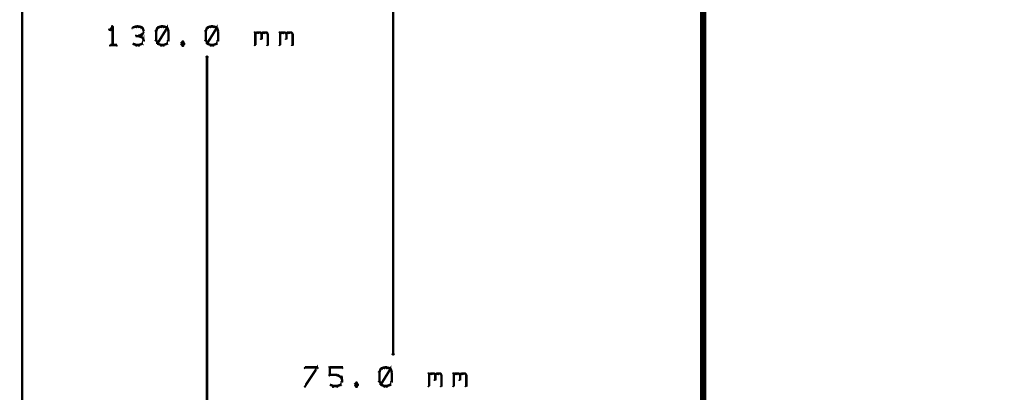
# Model space of a CAD drawing. Extents: x 178 to 725, y 26 to 878.
# Tile 4 of 93: x 187 to 267, y 78 to 108. Entities that reach past the tile are written whole.
import ezdxf

# ---------------------------------------------------------------- set-up
doc = ezdxf.new("R2010")
doc.units = 0
doc.layers.add('DIMENSIONS', color=2, linetype='CONTINUOUS')
doc.layers.add('DRAWING', color=4, linetype='CONTINUOUS')

msp = doc.modelspace()

# ---------------------------------------------------------------- linework, layer by layer
at = {"layer": 'DIMENSIONS', "color": 94}
for points in [[(217.6, 116.2, 0.1, 0.1, 1), (217.4, 116.2, 0, 0, 0), (217.5, 116.2, 0, 0, 0), (217.5, 116.2, 0.2, 0.2, 0), (217.5, 81.2, 0.2, 0.2, 0), (217.5, 81.2, 0, 0, 0), (217.5, 81.2, 0.1, 0.1, 0), (217.4, 81.2, 0.1, 0.1, 1), (217.6, 81.2, 0, 0, 0)], [(187.5, 42.8, 0.1, 0.1, 1), (187.6, 42.8, 0, 0, 0), (187.6, 42.8, 0, 0, 0), (187.6, 42.8, 0.2, 0.2, 0), (187.6, 115.1, 0.2, 0.2, 0), (187.6, 115.1, 0, 0, 0), (187.6, 115.1, 0.1, 0.1, 0), (187.6, 115.1, 0.1, 0.1, 1), (187.5, 115.1, 0, 0, 0)], [(194.9, 107.5, 0.1, 0.1, 1), (194.9, 107.6, 0, 0, 0), (194.9, 107.6, 0, 0, 0), (194.9, 107.6, 0.2, 0.2, 0), (194.7, 107.3, 0.2, 0.2, 0), (194.7, 107.3, 0, 0, 0), (194.7, 107.3, 0.1, 0.1, 0), (194.6, 107.4, 0.1, 0.1, 1), (194.7, 107.3, 0, 0, 0)], [(194.8, 106.1, 0.1, 0.1, 1), (194.9, 106.1, 0, 0, 0), (194.9, 106.1, 0, 0, 0), (194.9, 106.1, 0.2, 0.2, 0), (194.9, 107.6, 0.2, 0.2, 0), (194.9, 107.6, 0, 0, 0), (194.9, 107.6, 0.1, 0.1, 0), (194.9, 107.6, 0.1, 0.1, 1), (194.8, 107.6, 0, 0, 0)], [(196.8, 107.5, 0.1, 0.1, 1), (196.8, 107.6, 0, 0, 0), (196.8, 107.6, 0, 0, 0), (196.8, 107.6, 0.2, 0.2, 0), (196.5, 107.5, 0.2, 0.2, 0), (196.5, 107.5, 0, 0, 0), (196.5, 107.5, 0.1, 0.1, 0), (196.5, 107.5, 0.1, 0.1, 1), (196.5, 107.4, 0, 0, 0)], [(197, 107.5, 0.1, 0.1, 1), (197, 107.6, 0, 0, 0), (197, 107.6, 0, 0, 0), (197, 107.6, 0.2, 0.2, 0), (196.8, 107.6, 0.2, 0.2, 0), (196.8, 107.6, 0, 0, 0), (196.8, 107.6, 0.1, 0.1, 0), (196.8, 107.6, 0.1, 0.1, 1), (196.8, 107.5, 0, 0, 0)], [(197.3, 107.4, 0.1, 0.1, 1), (197.3, 107.5, 0, 0, 0), (197.3, 107.5, 0, 0, 0), (197.3, 107.5, 0.2, 0.2, 0), (197, 107.6, 0.2, 0.2, 0), (197, 107.6, 0, 0, 0), (197, 107.6, 0.1, 0.1, 0), (197, 107.6, 0.1, 0.1, 1), (197, 107.5, 0, 0, 0)], [(197, 106.9, 0.1, 0.1, 1), (197, 106.8, 0, 0, 0), (197, 106.8, 0, 0, 0), (197, 106.8, 0.2, 0.2, 0), (197.3, 107, 0.2, 0.2, 0), (197.3, 107, 0, 0, 0), (197.3, 107, 0.1, 0.1, 0), (197.3, 106.9, 0.1, 0.1, 1), (197.3, 107, 0, 0, 0)], [(197.4, 107.2, 0.1, 0.1, 1), (197.4, 107.2, 0, 0, 0), (197.4, 107.2, 0, 0, 0), (197.4, 107.2, 0.2, 0.2, 0), (197.3, 107.5, 0.2, 0.2, 0), (197.3, 107.5, 0, 0, 0), (197.3, 107.5, 0.1, 0.1, 0), (197.3, 107.5, 0.1, 0.1, 1), (197.2, 107.4, 0, 0, 0)], [(197.2, 107, 0.1, 0.1, 1), (197.3, 106.9, 0, 0, 0), (197.3, 107, 0, 0, 0), (197.3, 107, 0.2, 0.2, 0), (197.4, 107.2, 0.2, 0.2, 0), (197.4, 107.2, 0, 0, 0), (197.4, 107.2, 0.1, 0.1, 0), (197.4, 107.2, 0.1, 0.1, 1), (197.4, 107.2, 0, 0, 0)], [(198.4, 107.2, 0.1, 0.1, 1), (198.3, 107.2, 0, 0, 0), (198.4, 107.2, 0, 0, 0), (198.4, 107.2, 0.2, 0.2, 0), (198.4, 106.5, 0.2, 0.2, 0), (198.4, 106.5, 0, 0, 0), (198.4, 106.5, 0.1, 0.1, 0), (198.3, 106.5, 0.1, 0.1, 1), (198.4, 106.5, 0, 0, 0)], [(198.6, 107.4, 0.1, 0.1, 1), (198.5, 107.5, 0, 0, 0), (198.5, 107.5, 0, 0, 0), (198.5, 107.5, 0.2, 0.2, 0), (198.4, 107.2, 0.2, 0.2, 0), (198.4, 107.2, 0, 0, 0), (198.4, 107.2, 0.1, 0.1, 0), (198.4, 107.2, 0.1, 0.1, 1), (198.4, 107.2, 0, 0, 0)], [(198.8, 107.5, 0.1, 0.1, 1), (198.8, 107.6, 0, 0, 0), (198.8, 107.6, 0, 0, 0), (198.8, 107.6, 0.2, 0.2, 0), (198.5, 107.5, 0.2, 0.2, 0), (198.5, 107.5, 0, 0, 0), (198.5, 107.5, 0.1, 0.1, 0), (198.5, 107.5, 0.1, 0.1, 1), (198.5, 107.4, 0, 0, 0)], [(198.5, 106.2, 0.1, 0.1, 1), (198.6, 106.2, 0, 0, 0), (198.5, 106.2, 0, 0, 0), (198.5, 106.2, 0.2, 0.2, 0), (199.3, 107.5, 0.2, 0.2, 0), (199.3, 107.5, 0, 0, 0), (199.3, 107.5, 0.1, 0.1, 0), (199.3, 107.4, 0.1, 0.1, 1), (199.2, 107.5, 0, 0, 0)], [(199, 107.5, 0.1, 0.1, 1), (199, 107.6, 0, 0, 0), (199, 107.6, 0, 0, 0), (199, 107.6, 0.2, 0.2, 0), (198.8, 107.6, 0.2, 0.2, 0), (198.8, 107.6, 0, 0, 0), (198.8, 107.6, 0.1, 0.1, 0), (198.8, 107.6, 0.1, 0.1, 1), (198.8, 107.5, 0, 0, 0)], [(199.3, 107.4, 0.1, 0.1, 1), (199.3, 107.5, 0, 0, 0), (199.3, 107.5, 0, 0, 0), (199.3, 107.5, 0.2, 0.2, 0), (199, 107.6, 0.2, 0.2, 0), (199, 107.6, 0, 0, 0), (199, 107.6, 0.1, 0.1, 0), (199, 107.6, 0.1, 0.1, 1), (199, 107.5, 0, 0, 0)], [(199.4, 107.2, 0.1, 0.1, 1), (199.4, 107.2, 0, 0, 0), (199.4, 107.2, 0, 0, 0), (199.4, 107.2, 0.2, 0.2, 0), (199.3, 107.5, 0.2, 0.2, 0), (199.3, 107.5, 0, 0, 0), (199.3, 107.5, 0.1, 0.1, 0), (199.3, 107.5, 0.1, 0.1, 1), (199.2, 107.4, 0, 0, 0)], [(199.3, 106.5, 0.1, 0.1, 1), (199.4, 106.5, 0, 0, 0), (199.4, 106.5, 0, 0, 0), (199.4, 106.5, 0.2, 0.2, 0), (199.4, 107.2, 0.2, 0.2, 0), (199.4, 107.2, 0, 0, 0), (199.4, 107.2, 0.1, 0.1, 0), (199.4, 107.2, 0.1, 0.1, 1), (199.3, 107.2, 0, 0, 0)], [(202.4, 107.2, 0.1, 0.1, 1), (202.3, 107.2, 0, 0, 0), (202.4, 107.2, 0, 0, 0), (202.4, 107.2, 0.2, 0.2, 0), (202.4, 106.5, 0.2, 0.2, 0), (202.4, 106.5, 0, 0, 0), (202.4, 106.5, 0.1, 0.1, 0), (202.3, 106.5, 0.1, 0.1, 1), (202.4, 106.5, 0, 0, 0)], [(202.6, 107.4, 0.1, 0.1, 1), (202.5, 107.5, 0, 0, 0), (202.5, 107.5, 0, 0, 0), (202.5, 107.5, 0.2, 0.2, 0), (202.4, 107.2, 0.2, 0.2, 0), (202.4, 107.2, 0, 0, 0), (202.4, 107.2, 0.1, 0.1, 0), (202.4, 107.2, 0.1, 0.1, 1), (202.4, 107.2, 0, 0, 0)], [(202.8, 107.5, 0.1, 0.1, 1), (202.8, 107.6, 0, 0, 0), (202.8, 107.6, 0, 0, 0), (202.8, 107.6, 0.2, 0.2, 0), (202.5, 107.5, 0.2, 0.2, 0), (202.5, 107.5, 0, 0, 0), (202.5, 107.5, 0.1, 0.1, 0), (202.5, 107.5, 0.1, 0.1, 1), (202.5, 107.4, 0, 0, 0)], [(202.5, 106.2, 0.1, 0.1, 1), (202.6, 106.2, 0, 0, 0), (202.5, 106.2, 0, 0, 0), (202.5, 106.2, 0.2, 0.2, 0), (203.3, 107.5, 0.2, 0.2, 0), (203.3, 107.5, 0, 0, 0), (203.3, 107.5, 0.1, 0.1, 0), (203.3, 107.4, 0.1, 0.1, 1), (203.2, 107.5, 0, 0, 0)], [(203, 107.5, 0.1, 0.1, 1), (203, 107.6, 0, 0, 0), (203, 107.6, 0, 0, 0), (203, 107.6, 0.2, 0.2, 0), (202.8, 107.6, 0.2, 0.2, 0), (202.8, 107.6, 0, 0, 0), (202.8, 107.6, 0.1, 0.1, 0), (202.8, 107.6, 0.1, 0.1, 1), (202.8, 107.5, 0, 0, 0)], [(203.3, 107.4, 0.1, 0.1, 1), (203.3, 107.5, 0, 0, 0), (203.3, 107.5, 0, 0, 0), (203.3, 107.5, 0.2, 0.2, 0), (203, 107.6, 0.2, 0.2, 0), (203, 107.6, 0, 0, 0), (203, 107.6, 0.1, 0.1, 0), (203, 107.6, 0.1, 0.1, 1), (203, 107.5, 0, 0, 0)], [(203.4, 107.2, 0.1, 0.1, 1), (203.4, 107.2, 0, 0, 0), (203.4, 107.2, 0, 0, 0), (203.4, 107.2, 0.2, 0.2, 0), (203.3, 107.5, 0.2, 0.2, 0), (203.3, 107.5, 0, 0, 0), (203.3, 107.5, 0.1, 0.1, 0), (203.3, 107.5, 0.1, 0.1, 1), (203.2, 107.4, 0, 0, 0)], [(203.3, 106.5, 0.1, 0.1, 1), (203.4, 106.5, 0, 0, 0), (203.4, 106.5, 0, 0, 0), (203.4, 106.5, 0.2, 0.2, 0), (203.4, 107.2, 0.2, 0.2, 0), (203.4, 107.2, 0, 0, 0), (203.4, 107.2, 0.1, 0.1, 0), (203.4, 107.2, 0.1, 0.1, 1), (203.3, 107.2, 0, 0, 0)], [(206.3, 106.1, 0.1, 0.1, 1), (206.4, 106.1, 0, 0, 0), (206.4, 106.1, 0, 0, 0), (206.4, 106.1, 0.2, 0.2, 0), (206.4, 107.1, 0.2, 0.2, 0), (206.4, 107.1, 0, 0, 0), (206.4, 107.1, 0.1, 0.1, 0), (206.4, 107.1, 0.1, 0.1, 1), (206.3, 107.1, 0, 0, 0)], [(206.4, 107, 0.1, 0.1, 1), (206.4, 106.9, 0, 0, 0), (206.4, 107, 0, 0, 0), (206.4, 107, 0.2, 0.2, 0), (206.5, 107.1, 0.2, 0.2, 0), (206.5, 107.1, 0, 0, 0), (206.5, 107.1, 0.1, 0.1, 0), (206.6, 107, 0.1, 0.1, 1), (206.5, 107.1, 0, 0, 0)], [(206.5, 107.1, 0.1, 0.1, 1), (206.5, 107, 0, 0, 0), (206.5, 107.1, 0, 0, 0), (206.5, 107.1, 0.2, 0.2, 0), (206.8, 107.1, 0.2, 0.2, 0), (206.8, 107.1, 0, 0, 0), (206.8, 107.1, 0.1, 0.1, 0), (206.8, 107, 0.1, 0.1, 1), (206.8, 107.1, 0, 0, 0)], [(206.8, 107.1, 0.1, 0.1, 1), (206.7, 107, 0, 0, 0), (206.8, 107.1, 0, 0, 0), (206.8, 107.1, 0.2, 0.2, 0), (206.9, 107, 0.2, 0.2, 0), (206.9, 107, 0, 0, 0), (206.9, 107, 0.1, 0.1, 0), (206.9, 106.9, 0.1, 0.1, 1), (206.9, 107, 0, 0, 0)], [(206.9, 107, 0.1, 0.1, 1), (206.8, 107, 0, 0, 0), (206.9, 107, 0, 0, 0), (206.9, 107, 0.2, 0.2, 0), (206.9, 106.6, 0.2, 0.2, 0), (206.9, 106.6, 0, 0, 0), (206.9, 106.6, 0.1, 0.1, 0), (206.8, 106.6, 0.1, 0.1, 1), (206.9, 106.6, 0, 0, 0)], [(206.9, 107, 0.1, 0.1, 1), (206.9, 106.9, 0, 0, 0), (206.9, 107, 0, 0, 0), (206.9, 107, 0.2, 0.2, 0), (207, 107.1, 0.2, 0.2, 0), (207, 107.1, 0, 0, 0), (207, 107.1, 0.1, 0.1, 0), (207.1, 107, 0.1, 0.1, 1), (207, 107.1, 0, 0, 0)], [(207, 107.1, 0.1, 0.1, 1), (207, 107, 0, 0, 0), (207, 107.1, 0, 0, 0), (207, 107.1, 0.2, 0.2, 0), (207.3, 107.1, 0.2, 0.2, 0), (207.3, 107.1, 0, 0, 0), (207.3, 107.1, 0.1, 0.1, 0), (207.3, 107, 0.1, 0.1, 1), (207.3, 107.1, 0, 0, 0)], [(207.3, 107.1, 0.1, 0.1, 1), (207.2, 107, 0, 0, 0), (207.3, 107.1, 0, 0, 0), (207.3, 107.1, 0.2, 0.2, 0), (207.4, 107, 0.2, 0.2, 0), (207.4, 107, 0, 0, 0), (207.4, 107, 0.1, 0.1, 0), (207.4, 106.9, 0.1, 0.1, 1), (207.4, 107, 0, 0, 0)], [(207.4, 107, 0.1, 0.1, 1), (207.3, 107, 0, 0, 0), (207.4, 107, 0, 0, 0), (207.4, 107, 0.2, 0.2, 0), (207.4, 106.1, 0.2, 0.2, 0), (207.4, 106.1, 0, 0, 0), (207.4, 106.1, 0.1, 0.1, 0), (207.3, 106.1, 0.1, 0.1, 1), (207.4, 106.1, 0, 0, 0)], [(208.3, 106.1, 0.1, 0.1, 1), (208.4, 106.1, 0, 0, 0), (208.4, 106.1, 0, 0, 0), (208.4, 106.1, 0.2, 0.2, 0), (208.4, 107.1, 0.2, 0.2, 0), (208.4, 107.1, 0, 0, 0), (208.4, 107.1, 0.1, 0.1, 0), (208.4, 107.1, 0.1, 0.1, 1), (208.3, 107.1, 0, 0, 0)], [(208.4, 107, 0.1, 0.1, 1), (208.4, 106.9, 0, 0, 0), (208.4, 107, 0, 0, 0), (208.4, 107, 0.2, 0.2, 0), (208.5, 107.1, 0.2, 0.2, 0), (208.5, 107.1, 0, 0, 0), (208.5, 107.1, 0.1, 0.1, 0), (208.6, 107, 0.1, 0.1, 1), (208.5, 107.1, 0, 0, 0)], [(208.5, 107.1, 0.1, 0.1, 1), (208.5, 107, 0, 0, 0), (208.5, 107.1, 0, 0, 0), (208.5, 107.1, 0.2, 0.2, 0), (208.8, 107.1, 0.2, 0.2, 0), (208.8, 107.1, 0, 0, 0), (208.8, 107.1, 0.1, 0.1, 0), (208.8, 107, 0.1, 0.1, 1), (208.8, 107.1, 0, 0, 0)], [(208.8, 107.1, 0.1, 0.1, 1), (208.7, 107, 0, 0, 0), (208.8, 107.1, 0, 0, 0), (208.8, 107.1, 0.2, 0.2, 0), (208.9, 107, 0.2, 0.2, 0), (208.9, 107, 0, 0, 0), (208.9, 107, 0.1, 0.1, 0), (208.9, 106.9, 0.1, 0.1, 1), (208.9, 107, 0, 0, 0)], [(208.9, 107, 0.1, 0.1, 1), (208.8, 107, 0, 0, 0), (208.9, 107, 0, 0, 0), (208.9, 107, 0.2, 0.2, 0), (208.9, 106.6, 0.2, 0.2, 0), (208.9, 106.6, 0, 0, 0), (208.9, 106.6, 0.1, 0.1, 0), (208.8, 106.6, 0.1, 0.1, 1), (208.9, 106.6, 0, 0, 0)], [(208.9, 107, 0.1, 0.1, 1), (208.9, 106.9, 0, 0, 0), (208.9, 107, 0, 0, 0), (208.9, 107, 0.2, 0.2, 0), (209, 107.1, 0.2, 0.2, 0), (209, 107.1, 0, 0, 0), (209, 107.1, 0.1, 0.1, 0), (209.1, 107, 0.1, 0.1, 1), (209, 107.1, 0, 0, 0)], [(209, 107.1, 0.1, 0.1, 1), (209, 107, 0, 0, 0), (209, 107.1, 0, 0, 0), (209, 107.1, 0.2, 0.2, 0), (209.3, 107.1, 0.2, 0.2, 0), (209.3, 107.1, 0, 0, 0), (209.3, 107.1, 0.1, 0.1, 0), (209.3, 107, 0.1, 0.1, 1), (209.3, 107.1, 0, 0, 0)], [(209.3, 107.1, 0.1, 0.1, 1), (209.2, 107, 0, 0, 0), (209.3, 107.1, 0, 0, 0), (209.3, 107.1, 0.2, 0.2, 0), (209.4, 107, 0.2, 0.2, 0), (209.4, 107, 0, 0, 0), (209.4, 107, 0.1, 0.1, 0), (209.4, 106.9, 0.1, 0.1, 1), (209.4, 107, 0, 0, 0)], [(209.4, 107, 0.1, 0.1, 1), (209.3, 107, 0, 0, 0), (209.4, 107, 0, 0, 0), (209.4, 107, 0.2, 0.2, 0), (209.4, 106.1, 0.2, 0.2, 0), (209.4, 106.1, 0, 0, 0), (209.4, 106.1, 0.1, 0.1, 0), (209.3, 106.1, 0.1, 0.1, 1), (209.4, 106.1, 0, 0, 0)], [(197, 106.8, 0.1, 0.1, 1), (197, 106.9, 0, 0, 0), (197, 106.8, 0, 0, 0), (197, 106.8, 0.2, 0.2, 0), (196.8, 106.8, 0.2, 0.2, 0), (196.8, 106.8, 0, 0, 0), (196.8, 106.8, 0.1, 0.1, 0), (196.8, 106.9, 0.1, 0.1, 1), (196.8, 106.8, 0, 0, 0)], [(197.3, 106.7, 0.1, 0.1, 1), (197.3, 106.7, 0, 0, 0), (197.3, 106.7, 0, 0, 0), (197.3, 106.7, 0.2, 0.2, 0), (197, 106.8, 0.2, 0.2, 0), (197, 106.8, 0, 0, 0), (197, 106.8, 0.1, 0.1, 0), (197, 106.9, 0.1, 0.1, 1), (197, 106.8, 0, 0, 0)], [(197.2, 106.2, 0.1, 0.1, 1), (197.3, 106.2, 0, 0, 0), (197.3, 106.2, 0, 0, 0), (197.3, 106.2, 0.2, 0.2, 0), (197.4, 106.5, 0.2, 0.2, 0), (197.4, 106.5, 0, 0, 0), (197.4, 106.5, 0.1, 0.1, 0), (197.4, 106.4, 0.1, 0.1, 1), (197.4, 106.5, 0, 0, 0)], [(197.4, 106.4, 0.1, 0.1, 1), (197.4, 106.5, 0, 0, 0), (197.4, 106.5, 0, 0, 0), (197.4, 106.5, 0.2, 0.2, 0), (197.3, 106.7, 0.2, 0.2, 0), (197.3, 106.7, 0, 0, 0), (197.3, 106.7, 0.1, 0.1, 0), (197.3, 106.7, 0.1, 0.1, 1), (197.2, 106.7, 0, 0, 0)], [(198.4, 106.5, 0.1, 0.1, 1), (198.4, 106.4, 0, 0, 0), (198.4, 106.5, 0, 0, 0), (198.4, 106.5, 0.2, 0.2, 0), (198.5, 106.2, 0.2, 0.2, 0), (198.5, 106.2, 0, 0, 0), (198.5, 106.2, 0.1, 0.1, 0), (198.5, 106.2, 0.1, 0.1, 1), (198.6, 106.2, 0, 0, 0)], [(199.2, 106.2, 0.1, 0.1, 1), (199.3, 106.2, 0, 0, 0), (199.3, 106.2, 0, 0, 0), (199.3, 106.2, 0.2, 0.2, 0), (199.4, 106.5, 0.2, 0.2, 0), (199.4, 106.5, 0, 0, 0), (199.4, 106.5, 0.1, 0.1, 0), (199.4, 106.4, 0.1, 0.1, 1), (199.4, 106.5, 0, 0, 0)], [(200.6, 106.3, 0.1, 0.1, 1), (200.5, 106.4, 0, 0, 0), (200.5, 106.3, 0, 0, 0), (200.5, 106.3, 0.2, 0.2, 0), (200.4, 106.2, 0.2, 0.2, 0), (200.4, 106.2, 0, 0, 0), (200.4, 106.2, 0.1, 0.1, 0), (200.4, 106.2, 0.1, 0.1, 1), (200.4, 106.2, 0, 0, 0)], [(200.6, 106.2, 0.1, 0.1, 1), (200.7, 106.2, 0, 0, 0), (200.7, 106.2, 0, 0, 0), (200.7, 106.2, 0.2, 0.2, 0), (200.5, 106.3, 0.2, 0.2, 0), (200.5, 106.3, 0, 0, 0), (200.5, 106.3, 0.1, 0.1, 0), (200.6, 106.4, 0.1, 0.1, 1), (200.5, 106.3, 0, 0, 0)], [(202.4, 106.5, 0.1, 0.1, 1), (202.4, 106.4, 0, 0, 0), (202.4, 106.5, 0, 0, 0), (202.4, 106.5, 0.2, 0.2, 0), (202.5, 106.2, 0.2, 0.2, 0), (202.5, 106.2, 0, 0, 0), (202.5, 106.2, 0.1, 0.1, 0), (202.5, 106.2, 0.1, 0.1, 1), (202.6, 106.2, 0, 0, 0)], [(203.2, 106.2, 0.1, 0.1, 1), (203.3, 106.2, 0, 0, 0), (203.3, 106.2, 0, 0, 0), (203.3, 106.2, 0.2, 0.2, 0), (203.4, 106.5, 0.2, 0.2, 0), (203.4, 106.5, 0, 0, 0), (203.4, 106.5, 0.1, 0.1, 0), (203.4, 106.4, 0.1, 0.1, 1), (203.4, 106.5, 0, 0, 0)], [(194.7, 106.1, 0.1, 0.1, 1), (194.7, 106, 0, 0, 0), (194.7, 106.1, 0, 0, 0), (194.7, 106.1, 0.2, 0.2, 0), (195.2, 106.1, 0.2, 0.2, 0), (195.2, 106.1, 0, 0, 0), (195.2, 106.1, 0.1, 0.1, 0), (195.2, 106, 0.1, 0.1, 1), (195.2, 106.1, 0, 0, 0)], [(196.5, 106.2, 0.1, 0.1, 1), (196.5, 106.2, 0, 0, 0), (196.5, 106.2, 0, 0, 0), (196.5, 106.2, 0.2, 0.2, 0), (196.8, 106.1, 0.2, 0.2, 0), (196.8, 106.1, 0, 0, 0), (196.8, 106.1, 0.1, 0.1, 0), (196.8, 106, 0.1, 0.1, 1), (196.8, 106.1, 0, 0, 0)], [(196.8, 106.1, 0.1, 0.1, 1), (196.8, 106, 0, 0, 0), (196.8, 106.1, 0, 0, 0), (196.8, 106.1, 0.2, 0.2, 0), (197, 106.1, 0.2, 0.2, 0), (197, 106.1, 0, 0, 0), (197, 106.1, 0.1, 0.1, 0), (197, 106, 0.1, 0.1, 1), (197, 106.1, 0, 0, 0)], [(197, 106.1, 0.1, 0.1, 1), (197, 106, 0, 0, 0), (197, 106.1, 0, 0, 0), (197, 106.1, 0.2, 0.2, 0), (197.3, 106.2, 0.2, 0.2, 0), (197.3, 106.2, 0, 0, 0), (197.3, 106.2, 0.1, 0.1, 0), (197.3, 106.2, 0.1, 0.1, 1), (197.3, 106.2, 0, 0, 0)], [(198.5, 106.2, 0.1, 0.1, 1), (198.5, 106.2, 0, 0, 0), (198.5, 106.2, 0, 0, 0), (198.5, 106.2, 0.2, 0.2, 0), (198.8, 106.1, 0.2, 0.2, 0), (198.8, 106.1, 0, 0, 0), (198.8, 106.1, 0.1, 0.1, 0), (198.8, 106, 0.1, 0.1, 1), (198.8, 106.1, 0, 0, 0)], [(198.8, 106.1, 0.1, 0.1, 1), (198.8, 106, 0, 0, 0), (198.8, 106.1, 0, 0, 0), (198.8, 106.1, 0.2, 0.2, 0), (199, 106.1, 0.2, 0.2, 0), (199, 106.1, 0, 0, 0), (199, 106.1, 0.1, 0.1, 0), (199, 106, 0.1, 0.1, 1), (199, 106.1, 0, 0, 0)], [(199, 106.1, 0.1, 0.1, 1), (199, 106, 0, 0, 0), (199, 106.1, 0, 0, 0), (199, 106.1, 0.2, 0.2, 0), (199.3, 106.2, 0.2, 0.2, 0), (199.3, 106.2, 0, 0, 0), (199.3, 106.2, 0.1, 0.1, 0), (199.3, 106.2, 0.1, 0.1, 1), (199.3, 106.2, 0, 0, 0)], [(200.4, 106.2, 0.1, 0.1, 1), (200.4, 106.2, 0, 0, 0), (200.4, 106.2, 0, 0, 0), (200.4, 106.2, 0.2, 0.2, 0), (200.5, 106.1, 0.2, 0.2, 0), (200.5, 106.1, 0, 0, 0), (200.5, 106.1, 0.1, 0.1, 0), (200.5, 106, 0.1, 0.1, 1), (200.6, 106.1, 0, 0, 0)], [(200.5, 106.1, 0.1, 0.1, 1), (200.6, 106, 0, 0, 0), (200.5, 106.1, 0, 0, 0), (200.5, 106.1, 0.2, 0.2, 0), (200.7, 106.2, 0.2, 0.2, 0), (200.7, 106.2, 0, 0, 0), (200.7, 106.2, 0.1, 0.1, 0), (200.7, 106.2, 0.1, 0.1, 1), (200.6, 106.2, 0, 0, 0)], [(202.5, 106.2, 0.1, 0.1, 1), (202.5, 106.2, 0, 0, 0), (202.5, 106.2, 0, 0, 0), (202.5, 106.2, 0.2, 0.2, 0), (202.8, 106.1, 0.2, 0.2, 0), (202.8, 106.1, 0, 0, 0), (202.8, 106.1, 0.1, 0.1, 0), (202.8, 106, 0.1, 0.1, 1), (202.8, 106.1, 0, 0, 0)], [(202.8, 106.1, 0.1, 0.1, 1), (202.8, 106, 0, 0, 0), (202.8, 106.1, 0, 0, 0), (202.8, 106.1, 0.2, 0.2, 0), (203, 106.1, 0.2, 0.2, 0), (203, 106.1, 0, 0, 0), (203, 106.1, 0.1, 0.1, 0), (203, 106, 0.1, 0.1, 1), (203, 106.1, 0, 0, 0)], [(203, 106.1, 0.1, 0.1, 1), (203, 106, 0, 0, 0), (203, 106.1, 0, 0, 0), (203, 106.1, 0.2, 0.2, 0), (203.3, 106.2, 0.2, 0.2, 0), (203.3, 106.2, 0, 0, 0), (203.3, 106.2, 0.1, 0.1, 0), (203.3, 106.2, 0.1, 0.1, 1), (203.3, 106.2, 0, 0, 0)], [(202.4, 42.8, 0.1, 0.1, 1), (202.6, 42.8, 0, 0, 0), (202.5, 42.8, 0, 0, 0), (202.5, 42.8, 0.2, 0.2, 0), (202.5, 105.1, 0.2, 0.2, 0), (202.5, 105.1, 0, 0, 0), (202.5, 105.1, 0.1, 0.1, 0), (202.6, 105.1, 0.1, 0.1, 1), (202.4, 105.1, 0, 0, 0)], [(210.4, 78.6, 0.1, 0.1, 1), (210.4, 78.5, 0, 0, 0), (210.4, 78.6, 0, 0, 0), (210.4, 78.6, 0.2, 0.2, 0), (211.4, 80.1, 0.2, 0.2, 0), (211.4, 80.1, 0, 0, 0), (211.4, 80.1, 0.1, 0.1, 0), (211.4, 80, 0.1, 0.1, 1), (211.4, 80.1, 0, 0, 0)], [(211.4, 80, 0.1, 0.1, 1), (211.4, 80.1, 0, 0, 0), (211.4, 80.1, 0, 0, 0), (211.4, 80.1, 0.2, 0.2, 0), (210.4, 80.1, 0.2, 0.2, 0), (210.4, 80.1, 0, 0, 0), (210.4, 80.1, 0.1, 0.1, 0), (210.4, 80.1, 0.1, 0.1, 1), (210.4, 80, 0, 0, 0)], [(212.3, 79.5, 0.1, 0.1, 1), (212.4, 79.5, 0, 0, 0), (212.4, 79.5, 0, 0, 0), (212.4, 79.5, 0.2, 0.2, 0), (212.4, 80.1, 0.2, 0.2, 0), (212.4, 80.1, 0, 0, 0), (212.4, 80.1, 0.1, 0.1, 0), (212.4, 80.1, 0.1, 0.1, 1), (212.3, 80.1, 0, 0, 0)], [(212.4, 80.1, 0.1, 0.1, 1), (212.4, 80, 0, 0, 0), (212.4, 80.1, 0, 0, 0), (212.4, 80.1, 0.2, 0.2, 0), (213.4, 80.1, 0.2, 0.2, 0), (213.4, 80.1, 0, 0, 0), (213.4, 80.1, 0.1, 0.1, 0), (213.4, 80, 0.1, 0.1, 1), (213.4, 80.1, 0, 0, 0)], [(216.8, 80, 0.1, 0.1, 1), (216.8, 80.1, 0, 0, 0), (216.8, 80.1, 0, 0, 0), (216.8, 80.1, 0.2, 0.2, 0), (216.5, 80, 0.2, 0.2, 0), (216.5, 80, 0, 0, 0), (216.5, 80, 0.1, 0.1, 0), (216.5, 80, 0.1, 0.1, 1), (216.5, 79.9, 0, 0, 0)], [(216.5, 78.7, 0.1, 0.1, 1), (216.6, 78.7, 0, 0, 0), (216.5, 78.7, 0, 0, 0), (216.5, 78.7, 0.2, 0.2, 0), (217.3, 80, 0.2, 0.2, 0), (217.3, 80, 0, 0, 0), (217.3, 80, 0.1, 0.1, 0), (217.3, 79.9, 0.1, 0.1, 1), (217.2, 80, 0, 0, 0)], [(217, 80, 0.1, 0.1, 1), (217, 80.1, 0, 0, 0), (217, 80.1, 0, 0, 0), (217, 80.1, 0.2, 0.2, 0), (216.8, 80.1, 0.2, 0.2, 0), (216.8, 80.1, 0, 0, 0), (216.8, 80.1, 0.1, 0.1, 0), (216.8, 80.1, 0.1, 0.1, 1), (216.8, 80, 0, 0, 0)], [(217.3, 79.9, 0.1, 0.1, 1), (217.3, 80, 0, 0, 0), (217.3, 80, 0, 0, 0), (217.3, 80, 0.2, 0.2, 0), (217, 80.1, 0.2, 0.2, 0), (217, 80.1, 0, 0, 0), (217, 80.1, 0.1, 0.1, 0), (217, 80.1, 0.1, 0.1, 1), (217, 80, 0, 0, 0)], [(213, 79.4, 0.1, 0.1, 1), (213, 79.5, 0, 0, 0), (213, 79.5, 0, 0, 0), (213, 79.5, 0.2, 0.2, 0), (212.4, 79.5, 0.2, 0.2, 0), (212.4, 79.5, 0, 0, 0), (212.4, 79.5, 0.1, 0.1, 0), (212.4, 79.5, 0.1, 0.1, 1), (212.4, 79.4, 0, 0, 0)], [(213.3, 79.3, 0.1, 0.1, 1), (213.3, 79.4, 0, 0, 0), (213.3, 79.3, 0, 0, 0), (213.3, 79.3, 0.2, 0.2, 0), (213, 79.5, 0.2, 0.2, 0), (213, 79.5, 0, 0, 0), (213, 79.5, 0.1, 0.1, 0), (213, 79.5, 0.1, 0.1, 1), (213, 79.4, 0, 0, 0)], [(213.2, 78.7, 0.1, 0.1, 1), (213.3, 78.7, 0, 0, 0), (213.3, 78.7, 0, 0, 0), (213.3, 78.7, 0.2, 0.2, 0), (213.4, 79, 0.2, 0.2, 0), (213.4, 79, 0, 0, 0), (213.4, 79, 0.1, 0.1, 0), (213.4, 78.9, 0.1, 0.1, 1), (213.4, 79, 0, 0, 0)], [(213.4, 79.1, 0.1, 0.1, 1), (213.4, 79.1, 0, 0, 0), (213.4, 79.1, 0, 0, 0), (213.4, 79.1, 0.2, 0.2, 0), (213.3, 79.3, 0.2, 0.2, 0), (213.3, 79.3, 0, 0, 0), (213.3, 79.3, 0.1, 0.1, 0), (213.3, 79.3, 0.1, 0.1, 1), (213.2, 79.3, 0, 0, 0)], [(216.4, 79.7, 0.1, 0.1, 1), (216.3, 79.7, 0, 0, 0), (216.4, 79.7, 0, 0, 0), (216.4, 79.7, 0.2, 0.2, 0), (216.4, 79, 0.2, 0.2, 0), (216.4, 79, 0, 0, 0), (216.4, 79, 0.1, 0.1, 0), (216.3, 79, 0.1, 0.1, 1), (216.4, 79, 0, 0, 0)], [(216.6, 79.9, 0.1, 0.1, 1), (216.5, 80, 0, 0, 0), (216.5, 80, 0, 0, 0), (216.5, 80, 0.2, 0.2, 0), (216.4, 79.7, 0.2, 0.2, 0), (216.4, 79.7, 0, 0, 0), (216.4, 79.7, 0.1, 0.1, 0), (216.4, 79.7, 0.1, 0.1, 1), (216.4, 79.7, 0, 0, 0)], [(217.4, 79.7, 0.1, 0.1, 1), (217.4, 79.7, 0, 0, 0), (217.4, 79.7, 0, 0, 0), (217.4, 79.7, 0.2, 0.2, 0), (217.3, 80, 0.2, 0.2, 0), (217.3, 80, 0, 0, 0), (217.3, 80, 0.1, 0.1, 0), (217.3, 80, 0.1, 0.1, 1), (217.2, 79.9, 0, 0, 0)], [(217.2, 78.7, 0.1, 0.1, 1), (217.3, 78.7, 0, 0, 0), (217.3, 78.7, 0, 0, 0), (217.3, 78.7, 0.2, 0.2, 0), (217.4, 79, 0.2, 0.2, 0), (217.4, 79, 0, 0, 0), (217.4, 79, 0.1, 0.1, 0), (217.4, 78.9, 0.1, 0.1, 1), (217.4, 79, 0, 0, 0)], [(217.3, 79, 0.1, 0.1, 1), (217.4, 79, 0, 0, 0), (217.4, 79, 0, 0, 0), (217.4, 79, 0.2, 0.2, 0), (217.4, 79.7, 0.2, 0.2, 0), (217.4, 79.7, 0, 0, 0), (217.4, 79.7, 0.1, 0.1, 0), (217.4, 79.7, 0.1, 0.1, 1), (217.3, 79.7, 0, 0, 0)], [(220.3, 78.6, 0.1, 0.1, 1), (220.4, 78.6, 0, 0, 0), (220.4, 78.6, 0, 0, 0), (220.4, 78.6, 0.2, 0.2, 0), (220.4, 79.6, 0.2, 0.2, 0), (220.4, 79.6, 0, 0, 0), (220.4, 79.6, 0.1, 0.1, 0), (220.4, 79.6, 0.1, 0.1, 1), (220.3, 79.6, 0, 0, 0)], [(220.4, 79.5, 0.1, 0.1, 1), (220.4, 79.4, 0, 0, 0), (220.4, 79.5, 0, 0, 0), (220.4, 79.5, 0.2, 0.2, 0), (220.5, 79.6, 0.2, 0.2, 0), (220.5, 79.6, 0, 0, 0), (220.5, 79.6, 0.1, 0.1, 0), (220.6, 79.5, 0.1, 0.1, 1), (220.5, 79.6, 0, 0, 0)], [(220.5, 79.6, 0.1, 0.1, 1), (220.5, 79.5, 0, 0, 0), (220.5, 79.6, 0, 0, 0), (220.5, 79.6, 0.2, 0.2, 0), (220.8, 79.6, 0.2, 0.2, 0), (220.8, 79.6, 0, 0, 0), (220.8, 79.6, 0.1, 0.1, 0), (220.8, 79.5, 0.1, 0.1, 1), (220.8, 79.6, 0, 0, 0)], [(220.8, 79.6, 0.1, 0.1, 1), (220.7, 79.5, 0, 0, 0), (220.8, 79.6, 0, 0, 0), (220.8, 79.6, 0.2, 0.2, 0), (220.9, 79.5, 0.2, 0.2, 0), (220.9, 79.5, 0, 0, 0), (220.9, 79.5, 0.1, 0.1, 0), (220.9, 79.4, 0.1, 0.1, 1), (220.9, 79.5, 0, 0, 0)], [(220.9, 79.5, 0.1, 0.1, 1), (220.8, 79.5, 0, 0, 0), (220.9, 79.5, 0, 0, 0), (220.9, 79.5, 0.2, 0.2, 0), (220.9, 79.1, 0.2, 0.2, 0), (220.9, 79.1, 0, 0, 0), (220.9, 79.1, 0.1, 0.1, 0), (220.8, 79.1, 0.1, 0.1, 1), (220.9, 79.1, 0, 0, 0)], [(220.9, 79.5, 0.1, 0.1, 1), (220.9, 79.4, 0, 0, 0), (220.9, 79.5, 0, 0, 0), (220.9, 79.5, 0.2, 0.2, 0), (221, 79.6, 0.2, 0.2, 0), (221, 79.6, 0, 0, 0), (221, 79.6, 0.1, 0.1, 0), (221.1, 79.5, 0.1, 0.1, 1), (221, 79.6, 0, 0, 0)], [(221, 79.6, 0.1, 0.1, 1), (221, 79.5, 0, 0, 0), (221, 79.6, 0, 0, 0), (221, 79.6, 0.2, 0.2, 0), (221.3, 79.6, 0.2, 0.2, 0), (221.3, 79.6, 0, 0, 0), (221.3, 79.6, 0.1, 0.1, 0), (221.3, 79.5, 0.1, 0.1, 1), (221.3, 79.6, 0, 0, 0)], [(221.3, 79.6, 0.1, 0.1, 1), (221.2, 79.5, 0, 0, 0), (221.3, 79.6, 0, 0, 0), (221.3, 79.6, 0.2, 0.2, 0), (221.4, 79.5, 0.2, 0.2, 0), (221.4, 79.5, 0, 0, 0), (221.4, 79.5, 0.1, 0.1, 0), (221.4, 79.4, 0.1, 0.1, 1), (221.4, 79.5, 0, 0, 0)], [(221.4, 79.5, 0.1, 0.1, 1), (221.3, 79.5, 0, 0, 0), (221.4, 79.5, 0, 0, 0), (221.4, 79.5, 0.2, 0.2, 0), (221.4, 78.6, 0.2, 0.2, 0), (221.4, 78.6, 0, 0, 0), (221.4, 78.6, 0.1, 0.1, 0), (221.3, 78.6, 0.1, 0.1, 1), (221.4, 78.6, 0, 0, 0)], [(222.3, 78.6, 0.1, 0.1, 1), (222.4, 78.6, 0, 0, 0), (222.4, 78.6, 0, 0, 0), (222.4, 78.6, 0.2, 0.2, 0), (222.4, 79.6, 0.2, 0.2, 0), (222.4, 79.6, 0, 0, 0), (222.4, 79.6, 0.1, 0.1, 0), (222.4, 79.6, 0.1, 0.1, 1), (222.3, 79.6, 0, 0, 0)], [(222.4, 79.5, 0.1, 0.1, 1), (222.4, 79.4, 0, 0, 0), (222.4, 79.5, 0, 0, 0), (222.4, 79.5, 0.2, 0.2, 0), (222.5, 79.6, 0.2, 0.2, 0), (222.5, 79.6, 0, 0, 0), (222.5, 79.6, 0.1, 0.1, 0), (222.6, 79.5, 0.1, 0.1, 1), (222.5, 79.6, 0, 0, 0)], [(222.5, 79.6, 0.1, 0.1, 1), (222.5, 79.5, 0, 0, 0), (222.5, 79.6, 0, 0, 0), (222.5, 79.6, 0.2, 0.2, 0), (222.8, 79.6, 0.2, 0.2, 0), (222.8, 79.6, 0, 0, 0), (222.8, 79.6, 0.1, 0.1, 0), (222.8, 79.5, 0.1, 0.1, 1), (222.8, 79.6, 0, 0, 0)], [(222.8, 79.6, 0.1, 0.1, 1), (222.7, 79.5, 0, 0, 0), (222.8, 79.6, 0, 0, 0), (222.8, 79.6, 0.2, 0.2, 0), (222.9, 79.5, 0.2, 0.2, 0), (222.9, 79.5, 0, 0, 0), (222.9, 79.5, 0.1, 0.1, 0), (222.9, 79.4, 0.1, 0.1, 1), (222.9, 79.5, 0, 0, 0)], [(222.9, 79.5, 0.1, 0.1, 1), (222.8, 79.5, 0, 0, 0), (222.9, 79.5, 0, 0, 0), (222.9, 79.5, 0.2, 0.2, 0), (222.9, 79.1, 0.2, 0.2, 0), (222.9, 79.1, 0, 0, 0), (222.9, 79.1, 0.1, 0.1, 0), (222.8, 79.1, 0.1, 0.1, 1), (222.9, 79.1, 0, 0, 0)], [(222.9, 79.5, 0.1, 0.1, 1), (222.9, 79.4, 0, 0, 0), (222.9, 79.5, 0, 0, 0), (222.9, 79.5, 0.2, 0.2, 0), (223, 79.6, 0.2, 0.2, 0), (223, 79.6, 0, 0, 0), (223, 79.6, 0.1, 0.1, 0), (223.1, 79.5, 0.1, 0.1, 1), (223, 79.6, 0, 0, 0)], [(223, 79.6, 0.1, 0.1, 1), (223, 79.5, 0, 0, 0), (223, 79.6, 0, 0, 0), (223, 79.6, 0.2, 0.2, 0), (223.3, 79.6, 0.2, 0.2, 0), (223.3, 79.6, 0, 0, 0), (223.3, 79.6, 0.1, 0.1, 0), (223.3, 79.5, 0.1, 0.1, 1), (223.3, 79.6, 0, 0, 0)], [(223.3, 79.6, 0.1, 0.1, 1), (223.2, 79.5, 0, 0, 0), (223.3, 79.6, 0, 0, 0), (223.3, 79.6, 0.2, 0.2, 0), (223.4, 79.5, 0.2, 0.2, 0), (223.4, 79.5, 0, 0, 0), (223.4, 79.5, 0.1, 0.1, 0), (223.4, 79.4, 0.1, 0.1, 1), (223.4, 79.5, 0, 0, 0)], [(223.4, 79.5, 0.1, 0.1, 1), (223.3, 79.5, 0, 0, 0), (223.4, 79.5, 0, 0, 0), (223.4, 79.5, 0.2, 0.2, 0), (223.4, 78.6, 0.2, 0.2, 0), (223.4, 78.6, 0, 0, 0), (223.4, 78.6, 0.1, 0.1, 0), (223.3, 78.6, 0.1, 0.1, 1), (223.4, 78.6, 0, 0, 0)], [(212.4, 78.7, 0.1, 0.1, 1), (212.4, 78.7, 0, 0, 0), (212.4, 78.7, 0, 0, 0), (212.4, 78.7, 0.2, 0.2, 0), (212.7, 78.6, 0.2, 0.2, 0), (212.7, 78.6, 0, 0, 0), (212.7, 78.6, 0.1, 0.1, 0), (212.6, 78.5, 0.1, 0.1, 1), (212.7, 78.6, 0, 0, 0)], [(212.7, 78.6, 0.1, 0.1, 1), (212.7, 78.5, 0, 0, 0), (212.7, 78.6, 0, 0, 0), (212.7, 78.6, 0.2, 0.2, 0), (213, 78.6, 0.2, 0.2, 0), (213, 78.6, 0, 0, 0), (213, 78.6, 0.1, 0.1, 0), (213, 78.5, 0.1, 0.1, 1), (213, 78.6, 0, 0, 0)], [(213, 78.6, 0.1, 0.1, 1), (213, 78.5, 0, 0, 0), (213, 78.6, 0, 0, 0), (213, 78.6, 0.2, 0.2, 0), (213.3, 78.7, 0.2, 0.2, 0), (213.3, 78.7, 0, 0, 0), (213.3, 78.7, 0.1, 0.1, 0), (213.3, 78.7, 0.1, 0.1, 1), (213.3, 78.7, 0, 0, 0)], [(213.3, 79, 0.1, 0.1, 1), (213.4, 79, 0, 0, 0), (213.4, 79, 0, 0, 0), (213.4, 79, 0.2, 0.2, 0), (213.4, 79.1, 0.2, 0.2, 0), (213.4, 79.1, 0, 0, 0), (213.4, 79.1, 0.1, 0.1, 0), (213.4, 79.1, 0.1, 0.1, 1), (213.3, 79.1, 0, 0, 0)], [(214.6, 78.8, 0.1, 0.1, 1), (214.5, 78.9, 0, 0, 0), (214.5, 78.8, 0, 0, 0), (214.5, 78.8, 0.2, 0.2, 0), (214.4, 78.7, 0.2, 0.2, 0), (214.4, 78.7, 0, 0, 0), (214.4, 78.7, 0.1, 0.1, 0), (214.4, 78.7, 0.1, 0.1, 1), (214.4, 78.7, 0, 0, 0)], [(214.4, 78.7, 0.1, 0.1, 1), (214.4, 78.7, 0, 0, 0), (214.4, 78.7, 0, 0, 0), (214.4, 78.7, 0.2, 0.2, 0), (214.5, 78.6, 0.2, 0.2, 0), (214.5, 78.6, 0, 0, 0), (214.5, 78.6, 0.1, 0.1, 0), (214.5, 78.5, 0.1, 0.1, 1), (214.6, 78.6, 0, 0, 0)], [(214.6, 78.7, 0.1, 0.1, 1), (214.7, 78.7, 0, 0, 0), (214.7, 78.7, 0, 0, 0), (214.7, 78.7, 0.2, 0.2, 0), (214.5, 78.8, 0.2, 0.2, 0), (214.5, 78.8, 0, 0, 0), (214.5, 78.8, 0.1, 0.1, 0), (214.6, 78.9, 0.1, 0.1, 1), (214.5, 78.8, 0, 0, 0)], [(214.5, 78.6, 0.1, 0.1, 1), (214.6, 78.5, 0, 0, 0), (214.5, 78.6, 0, 0, 0), (214.5, 78.6, 0.2, 0.2, 0), (214.7, 78.7, 0.2, 0.2, 0), (214.7, 78.7, 0, 0, 0), (214.7, 78.7, 0.1, 0.1, 0), (214.7, 78.7, 0.1, 0.1, 1), (214.6, 78.7, 0, 0, 0)], [(216.4, 79, 0.1, 0.1, 1), (216.4, 78.9, 0, 0, 0), (216.4, 79, 0, 0, 0), (216.4, 79, 0.2, 0.2, 0), (216.5, 78.7, 0.2, 0.2, 0), (216.5, 78.7, 0, 0, 0), (216.5, 78.7, 0.1, 0.1, 0), (216.5, 78.7, 0.1, 0.1, 1), (216.6, 78.7, 0, 0, 0)], [(216.5, 78.7, 0.1, 0.1, 1), (216.5, 78.7, 0, 0, 0), (216.5, 78.7, 0, 0, 0), (216.5, 78.7, 0.2, 0.2, 0), (216.8, 78.6, 0.2, 0.2, 0), (216.8, 78.6, 0, 0, 0), (216.8, 78.6, 0.1, 0.1, 0), (216.8, 78.5, 0.1, 0.1, 1), (216.8, 78.6, 0, 0, 0)], [(216.8, 78.6, 0.1, 0.1, 1), (216.8, 78.5, 0, 0, 0), (216.8, 78.6, 0, 0, 0), (216.8, 78.6, 0.2, 0.2, 0), (217, 78.6, 0.2, 0.2, 0), (217, 78.6, 0, 0, 0), (217, 78.6, 0.1, 0.1, 0), (217, 78.5, 0.1, 0.1, 1), (217, 78.6, 0, 0, 0)], [(217, 78.6, 0.1, 0.1, 1), (217, 78.5, 0, 0, 0), (217, 78.6, 0, 0, 0), (217, 78.6, 0.2, 0.2, 0), (217.3, 78.7, 0.2, 0.2, 0), (217.3, 78.7, 0, 0, 0), (217.3, 78.7, 0.1, 0.1, 0), (217.3, 78.7, 0.1, 0.1, 1), (217.3, 78.7, 0, 0, 0)]]:
    msp.add_lwpolyline(points, format="xyseb", dxfattribs=at)
at = {"layer": 'DRAWING', "color": 2}
msp.add_lwpolyline([(662.5, 192, 0.5, 0.5, 0), (242.5, 192, 0, 0, 0), (242.5, 192, 0.3, 0.3, 0), (242.5, 192.1, 0.3, 0.3, 1), (242.5, 191.9, 0, 0, 0), (242.6, 192, 0.3, 0.3, 1), (242.4, 192, 0, 0, 0), (242.5, 192, 0, 0, 0), (242.5, 192, 0.5, 0.5, 0), (242.5, 42, 0.5, 0.5, 0), (242.5, 42, 0, 0, 0), (242.5, 42, 0.3, 0.3, 0), (242.4, 42, 0.3, 0.3, 1), (242.6, 42, 0, 0, 0), (242.5, 42.1, 0.3, 0.3, 1), (242.5, 41.9, 0, 0, 0), (242.5, 42, 0, 0, 0), (242.5, 42, 0.5, 0.5, 0), (662.5, 42, 0, 0, 0)], format="xyseb", dxfattribs=at)

doc.saveas('drawing.dxf')
